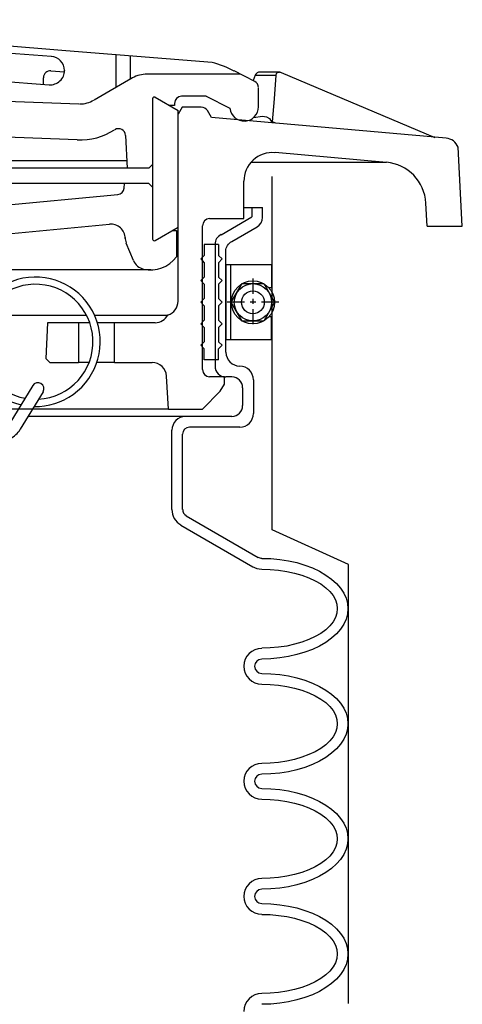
# Model space of a CAD drawing. Extents: x -285 to 5863, y 308 to 3178.
# Tile 170 of 256: x 456.68 to 460.53, y 978.25 to 986.81. Entities that reach past the tile are written whole.
import ezdxf

# ---------------------------------------------------------------- set-up
doc = ezdxf.new("R2010")
doc.units = 0
doc.header["$MEASUREMENT"] = 0
doc.layers.get('DEFPOINTS').update_dxf_attribs({"linetype": 'CONTINUOUS'})
doc.layers.add('SPILL-BUCKET', color=1, linetype='CONTINUOUS')

msp = doc.modelspace()

# ---------------------------------------------------------------- linework, layer by layer
at = {"layer": 'DEFPOINTS', "linetype": 'Continuous'}
msp.add_lwpolyline([(459.542, 978.25216), (459.542, 982.07148), (458.87953, 982.37301), (458.87953, 985.44402)], dxfattribs=at)
at = {"layer": 'SPILL-BUCKET', "linetype": 'Continuous'}
for p, q in [((456.95726, 986.49029), (452.56891, 986.80907)), ((457.08307, 986.53827), (455.80899, 986.64595)), ((458.35714, 986.43698), (457.08307, 986.53827)), ((457.51806, 986.50308), (457.51806, 986.21842)), ((457.6428, 986.49242), (457.6428, 986.28985)), ((456.95406, 986.36555), (457.0724, 986.35702)), ((457.0724, 986.36874), (457.0724, 986.36661)), ((455.78767, 986.33143), (456.93807, 986.24294)), ((456.88689, 986.30478), (456.88582, 986.24614)), ((457.07347, 986.35702), (457.0724, 986.35702)), ((457.66413, 986.30264), (457.32935, 986.1086)), ((458.60129, 986.33569), (457.78887, 986.33569)), ((458.7271, 986.27172), (458.54905, 986.36342)), ((458.7303, 986.3261), (458.71217, 986.27919)), ((458.73669, 986.33569), (458.7303, 986.3261)), ((458.7303, 986.3261), (458.91261, 986.3261)), ((458.74736, 986.34636), (458.73669, 986.33569)), ((458.75908, 986.35169), (458.74736, 986.34636)), ((458.76868, 986.35275), (458.75908, 986.35169)), ((458.94033, 986.35275), (458.76868, 986.35275)), ((458.89982, 986.12139), (458.91261, 986.3261)), ((458.91261, 986.3261), (458.91688, 986.33996)), ((458.91688, 986.33996), (458.92541, 986.34849)), ((458.92541, 986.34849), (458.93287, 986.35169)), ((458.93287, 986.35169), (458.94033, 986.35275)), ((458.94566, 986.35275), (458.94033, 986.35275)), ((458.94566, 986.35275), (458.95206, 986.35275)), ((458.95206, 986.35275), (458.95739, 986.35062)), ((458.95739, 986.35062), (460.29543, 985.78449)), ((457.19501, 986.07555), (453.5178, 986.21202)), ((458.76015, 986.05209), (458.76015, 986.21415)), ((457.83685, 986.12139), (457.83685, 984.9017)), ((457.8603, 986.13525), (458.05968, 986.02011)), ((458.30489, 986.14272), (458.0906, 986.14272)), ((458.30489, 986.14272), (458.51067, 986.03823)), ((458.88063, 985.91989), (458.89982, 986.12139)), ((458.02876, 986.06169), (457.98611, 986.06169)), ((458.02876, 986.06169), (457.98611, 986.06169)), ((458.02876, 986.08088), (458.02876, 986.06169)), ((458.09593, 986.0489), (458.05968, 985.98706)), ((458.26118, 986.0489), (458.09593, 986.0489)), ((458.05968, 985.00405), (458.05968, 986.02011)), ((458.05968, 984.36008), (458.05968, 985.98706)), ((458.35074, 985.9572), (458.31556, 986.01798)), ((460.39139, 985.77915), (458.35074, 985.9572)), ((458.71644, 985.9572), (458.7932, 985.97)), ((458.7932, 985.97), (458.82945, 985.96467)), ((458.82945, 985.96467), (458.85504, 985.95081)), ((458.85504, 985.95081), (458.87956, 985.91136)), ((458.88063, 985.91989), (458.87956, 985.91136)), ((458.90941, 985.90816), (458.88063, 985.91989)), ((457.18329, 985.76316), (455.57977, 985.82287)), ((457.60336, 985.80261), (457.61828, 985.51901)), ((460.53319, 985.01471), (460.49801, 985.69919)), ((459.8743, 985.56805), (458.90408, 985.65335)), ((457.61508, 985.51901), (453.65853, 985.51901)), ((457.61508, 985.58085), (455.38786, 985.58085)), ((457.80593, 985.51901), (457.61508, 985.51901)), ((457.83685, 985.54993), (457.80593, 985.51901)), ((459.8743, 985.56805), (458.69298, 985.56805)), ((457.80593, 985.38361), (453.63401, 985.38361)), ((457.59056, 985.34416), (457.59376, 985.38361)), ((457.83685, 985.35162), (457.80593, 985.38361)), ((458.63221, 985.07975), (458.63221, 985.40386)), ((454.06261, 984.95927), (457.53619, 985.28978)), ((458.63221, 985.17464), (458.79427, 985.17464)), ((458.70044, 985.17464), (458.70044, 985.09361)), ((460.22613, 985.01471), (460.21654, 985.21409)), ((458.4339, 984.93901), (458.70044, 985.09361)), ((454.48055, 984.7471), (457.46262, 985.03177)), ((457.8603, 984.8889), (458.05968, 985.00405)), ((458.27291, 983.76623), (458.27291, 985.01684)), ((458.33475, 985.07975), (458.63221, 985.07975)), ((460.22613, 985.01471), (460.33168, 985.01471)), ((460.33168, 985.01471), (460.53319, 985.01471)), ((457.8603, 984.8889), (458.01276, 984.97633)), ((458.01276, 984.97633), (458.04475, 984.97633)), ((458.04475, 984.97633), (458.04475, 984.74604)), ((457.67159, 984.71405), (457.60869, 984.86651)), ((458.41258, 984.85265), (458.28784, 984.85265)), ((458.28784, 984.85265), (458.28784, 984.75883)), ((458.38166, 984.85585), (458.38166, 983.79608)), ((458.41258, 984.85265), (458.41258, 984.75883)), ((458.25692, 984.72791), (458.28784, 984.75883)), ((458.44456, 984.72791), (458.41258, 984.75883)), ((458.25692, 984.72791), (458.28784, 984.69593)), ((458.28784, 984.69593), (458.28784, 984.57118)), ((458.44456, 984.72791), (458.41258, 984.69593)), ((458.41258, 984.69593), (458.41258, 984.57118)), ((457.82192, 984.63302), (454.26731, 984.63302)), ((458.25692, 984.54027), (458.28784, 984.57118)), ((458.44456, 984.54027), (458.41258, 984.57118)), ((458.25692, 984.54027), (458.28784, 984.50828)), ((458.28784, 984.50828), (458.28784, 984.38354)), ((458.44456, 984.54027), (458.41258, 984.50828)), ((458.41258, 984.50828), (458.41258, 984.38354)), ((458.25692, 984.35262), (458.28784, 984.38354)), ((458.25692, 984.35262), (458.28784, 984.32063)), ((458.28784, 984.32063), (458.28784, 984.19589)), ((458.44456, 984.35262), (458.41258, 984.38354)), ((458.44456, 984.35262), (458.41258, 984.32063)), ((458.41258, 984.32063), (458.41258, 984.19589)), ((456.3762, 984.24067), (457.26218, 984.24067)), ((457.33255, 984.24067), (457.97225, 984.24067)), ((456.92421, 984.17244), (456.90821, 983.86325)), ((457.19288, 984.17244), (456.92421, 984.17244)), ((457.19288, 984.17244), (457.19288, 983.82913)), ((457.29203, 984.17244), (457.19288, 984.17244)), ((457.50633, 984.17244), (457.35814, 984.17244)), ((457.50633, 983.82913), (457.50633, 984.17244)), ((457.8603, 984.17244), (457.50633, 984.17244)), ((458.25692, 984.16497), (458.28784, 984.19589)), ((458.25692, 984.16497), (458.28784, 984.13299)), ((458.44456, 984.16497), (458.41258, 984.19589)), ((458.44456, 984.16497), (458.41258, 984.13299)), ((458.28784, 984.13299), (458.28784, 984.00825)), ((458.41258, 984.13299), (458.41258, 984.00825)), ((458.25692, 983.97733), (458.28784, 984.00825)), ((458.25692, 983.97733), (458.28784, 983.94534)), ((458.44456, 983.97733), (458.41258, 984.00825)), ((458.44456, 983.97733), (458.41258, 983.94534)), ((458.28784, 983.85152), (458.28784, 983.94534)), ((458.41258, 983.85152), (458.41258, 983.94534)), ((456.90821, 983.86325), (456.9434, 983.82913)), ((456.9434, 983.82913), (457.19288, 983.82913)), ((457.2867, 983.82913), (457.19288, 983.82913)), ((457.50633, 983.82913), (457.35281, 983.82913)), ((457.50633, 983.82913), (457.83471, 983.82913)), ((458.41258, 983.85152), (458.28784, 983.85152)), ((456.7952, 983.62762), (456.59689, 983.30138)), ((457.97545, 983.42185), (457.95946, 983.70972)), ((458.46269, 983.70332), (458.33475, 983.70332)), ((458.42644, 983.57751), (458.46269, 983.63935)), ((458.46269, 983.64148), (458.46269, 983.70332)), ((458.46269, 983.63935), (458.46269, 983.64148)), ((458.52773, 983.70226), (458.47548, 983.70226)), ((458.71537, 983.67667), (458.71537, 983.38454)), ((456.88476, 983.57325), (456.68645, 983.247)), ((458.27184, 983.42185), (458.42644, 983.57751)), ((458.62155, 983.60843), (458.62155, 983.45277)), ((457.90082, 983.42185), (447.16663, 983.42185)), ((457.97545, 983.42185), (452.53266, 983.42185)), ((457.97545, 983.42185), (458.27184, 983.42185)), ((458.12578, 983.35895), (456.75469, 983.35895)), ((458.52773, 983.35895), (458.12578, 983.35895)), ((458.0053, 982.54973), (458.0053, 983.23847)), ((458.09912, 982.54973), (458.09912, 983.20435)), ((458.59596, 983.26513), (458.15883, 983.26513)), ((458.13004, 982.49535), (458.75695, 982.13285)), ((458.08313, 982.41432), (458.71004, 982.05183)), ((458.78787, 982.12433), (458.86677, 982.12219)), ((458.86677, 982.12219), (458.9446, 982.11473)), ((458.9446, 982.11473), (459.02029, 982.103)), ((459.02029, 982.103), (459.09386, 982.08701)), ((459.09386, 982.08701), (459.16316, 982.06569)), ((458.78787, 982.0305), (458.86144, 982.02837)), ((458.86144, 982.02837), (458.93393, 982.02197)), ((458.93393, 982.02197), (459.00537, 982.01131)), ((459.00537, 982.01131), (459.07254, 981.99639)), ((459.16316, 982.06569), (459.22926, 982.04116)), ((459.22926, 982.04116), (459.29004, 982.01238)), ((459.29004, 982.01238), (459.34548, 981.97933)), ((459.07254, 981.99639), (459.13757, 981.97826)), ((459.13757, 981.97826), (459.19728, 981.95587)), ((459.19728, 981.95587), (459.25272, 981.93028)), ((459.25272, 981.93028), (459.30176, 981.9015)), ((459.34548, 981.97933), (459.39559, 981.94414)), ((459.39559, 981.94414), (459.43823, 981.90576)), ((459.30176, 981.9015), (459.34441, 981.86951)), ((459.34441, 981.86951), (459.37959, 981.83646)), ((459.37959, 981.83646), (459.40838, 981.80021)), ((459.43823, 981.90576), (459.47342, 981.86525)), ((459.47342, 981.86525), (459.5022, 981.8226)), ((459.40838, 981.80021), (459.42864, 981.76289)), ((459.42864, 981.76289), (459.44037, 981.72558)), ((459.5022, 981.8226), (459.52246, 981.77782)), ((459.52246, 981.77782), (459.53419, 981.73304)), ((459.44037, 981.72558), (459.44463, 981.6872)), ((459.44463, 981.6872), (459.44037, 981.64882)), ((459.53419, 981.73304), (459.53845, 981.6872)), ((459.53845, 981.6872), (459.53419, 981.64135)), ((459.53845, 981.6872), (459.53419, 981.64135)), ((459.40838, 981.57312), (459.37959, 981.53793)), ((459.42864, 981.61043), (459.40838, 981.57312)), ((459.44037, 981.64882), (459.42864, 981.61043)), ((459.52246, 981.59551), (459.5022, 981.55179)), ((459.52246, 981.59551), (459.5022, 981.55179)), ((459.53419, 981.64135), (459.52246, 981.59551)), ((459.53419, 981.64135), (459.52246, 981.59551)), ((459.34441, 981.50382), (459.30176, 981.47183)), ((459.37959, 981.53793), (459.34441, 981.50382)), ((459.47342, 981.50915), (459.43823, 981.46757)), ((459.47342, 981.50915), (459.43823, 981.46757)), ((459.5022, 981.55179), (459.47342, 981.50915)), ((459.5022, 981.55179), (459.47342, 981.50915)), ((459.19728, 981.41746), (459.13757, 981.39507)), ((459.25272, 981.44411), (459.19728, 981.41746)), ((459.30176, 981.47183), (459.25272, 981.44411)), ((459.39559, 981.42918), (459.34548, 981.394)), ((459.39559, 981.42918), (459.34548, 981.394)), ((459.43823, 981.46757), (459.39559, 981.42918)), ((459.43823, 981.46757), (459.39559, 981.42918)), ((458.86144, 981.34496), (458.78787, 981.34282)), ((458.93393, 981.35135), (458.86144, 981.34496)), ((459.00537, 981.36202), (458.93393, 981.35135)), ((459.07254, 981.37694), (459.00537, 981.36202)), ((459.13757, 981.39507), (459.07254, 981.37694)), ((459.22926, 981.33216), (459.16316, 981.30764)), ((459.22926, 981.33216), (459.16316, 981.30764)), ((459.29004, 981.36095), (459.22926, 981.33216)), ((459.29004, 981.36095), (459.22926, 981.33216)), ((459.34548, 981.394), (459.29004, 981.36095)), ((459.34548, 981.394), (459.29004, 981.36095)), ((458.86677, 981.25113), (458.78787, 981.249)), ((458.86677, 981.25113), (458.78787, 981.249)), ((458.9446, 981.2586), (458.86677, 981.25113)), ((458.9446, 981.2586), (458.86677, 981.25113)), ((459.02029, 981.27032), (458.9446, 981.2586)), ((459.02029, 981.27032), (458.9446, 981.2586)), ((459.09386, 981.28738), (459.02029, 981.27032)), ((459.09386, 981.28738), (459.02029, 981.27032)), ((459.16316, 981.30764), (459.09386, 981.28738)), ((459.16316, 981.30764), (459.09386, 981.28738)), ((458.78787, 981.12426), (458.86677, 981.12106)), ((458.86677, 981.12106), (458.9446, 981.11466)), ((458.9446, 981.11466), (459.02029, 981.10294)), ((459.02029, 981.10294), (459.09386, 981.08588)), ((459.09386, 981.08588), (459.16316, 981.06562)), ((459.16316, 981.06562), (459.22926, 981.04003)), ((458.78787, 981.03044), (458.86144, 981.0283)), ((458.86144, 981.0283), (458.93393, 981.02191)), ((458.93393, 981.02191), (459.00537, 981.01125)), ((459.00537, 981.01125), (459.07254, 980.99632)), ((459.07254, 980.99632), (459.13757, 980.97713)), ((459.13757, 980.97713), (459.19728, 980.95474)), ((459.22926, 981.04003), (459.29004, 981.01125)), ((459.29004, 981.01125), (459.34548, 980.97926)), ((459.34548, 980.97926), (459.39559, 980.94301)), ((459.19728, 980.95474), (459.25272, 980.92915)), ((459.25272, 980.92915), (459.30176, 980.90036)), ((459.30176, 980.90036), (459.34441, 980.86945)), ((459.39559, 980.94301), (459.43823, 980.90463)), ((459.43823, 980.90463), (459.47342, 980.86411)), ((459.34441, 980.86945), (459.37959, 980.83533)), ((459.37959, 980.83533), (459.40838, 980.80014)), ((459.40838, 980.80014), (459.42864, 980.76283)), ((459.47342, 980.86411), (459.5022, 980.82147)), ((459.5022, 980.82147), (459.52246, 980.77669)), ((459.42864, 980.76283), (459.44037, 980.72445)), ((459.44037, 980.72445), (459.44463, 980.68606)), ((459.52246, 980.77669), (459.53419, 980.73191)), ((459.53419, 980.73191), (459.53845, 980.68606)), ((459.44037, 980.64768), (459.42864, 980.6093)), ((459.44463, 980.68606), (459.44037, 980.64768)), ((459.53419, 980.64022), (459.52246, 980.59544)), ((459.53419, 980.64022), (459.52246, 980.59544)), ((459.53845, 980.68606), (459.53419, 980.64022)), ((459.53845, 980.68606), (459.53419, 980.64022)), ((459.40838, 980.57198), (459.37959, 980.5368)), ((459.42864, 980.6093), (459.40838, 980.57198)), ((459.5022, 980.55066), (459.47342, 980.50801)), ((459.5022, 980.55066), (459.47342, 980.50801)), ((459.52246, 980.59544), (459.5022, 980.55066)), ((459.52246, 980.59544), (459.5022, 980.55066)), ((459.30176, 980.47176), (459.25272, 980.44298)), ((459.34441, 980.50268), (459.30176, 980.47176)), ((459.37959, 980.5368), (459.34441, 980.50268)), ((459.43823, 980.4675), (459.39559, 980.42912)), ((459.43823, 980.4675), (459.39559, 980.42912)), ((459.47342, 980.50801), (459.43823, 980.4675)), ((459.47342, 980.50801), (459.43823, 980.4675)), ((459.07254, 980.37581), (459.00537, 980.36088)), ((459.13757, 980.395), (459.07254, 980.37581)), ((459.19728, 980.41739), (459.13757, 980.395)), ((459.25272, 980.44298), (459.19728, 980.41739)), ((459.34548, 980.39287), (459.29004, 980.36088)), ((459.34548, 980.39287), (459.29004, 980.36088)), ((459.39559, 980.42912), (459.34548, 980.39287)), ((459.39559, 980.42912), (459.34548, 980.39287)), ((458.86144, 980.34382), (458.78787, 980.34169)), ((458.93393, 980.35022), (458.86144, 980.34382)), ((459.00537, 980.36088), (458.93393, 980.35022)), ((459.09386, 980.28625), (459.02029, 980.26919)), ((459.09386, 980.28625), (459.02029, 980.26919)), ((459.16316, 980.30651), (459.09386, 980.28625)), ((459.16316, 980.30651), (459.09386, 980.28625)), ((459.22926, 980.3321), (459.16316, 980.30651)), ((459.22926, 980.3321), (459.16316, 980.30651)), ((459.29004, 980.36088), (459.22926, 980.3321)), ((459.29004, 980.36088), (459.22926, 980.3321)), ((458.86677, 980.25107), (458.78787, 980.24787)), ((458.86677, 980.25107), (458.78787, 980.24787)), ((458.9446, 980.25746), (458.86677, 980.25107)), ((458.9446, 980.25746), (458.86677, 980.25107)), ((459.02029, 980.26919), (458.9446, 980.25746)), ((459.02029, 980.26919), (458.9446, 980.25746)), ((458.78787, 980.12313), (458.86677, 980.12099)), ((458.86677, 980.12099), (458.9446, 980.11353)), ((458.78787, 980.0293), (458.86144, 980.02717)), ((458.9446, 980.11353), (459.02029, 980.1018)), ((459.02029, 980.1018), (459.09386, 980.08474)), ((459.09386, 980.08474), (459.16316, 980.06449)), ((459.16316, 980.06449), (459.22926, 980.03997)), ((459.22926, 980.03997), (459.29004, 980.01011)), ((458.86144, 980.02717), (458.93393, 980.02077)), ((458.93393, 980.02077), (459.00537, 980.01011)), ((459.00537, 980.01011), (459.07254, 979.99519)), ((459.07254, 979.99519), (459.13757, 979.97706)), ((459.13757, 979.97706), (459.19728, 979.95467)), ((459.19728, 979.95467), (459.25272, 979.92802)), ((459.29004, 980.01011), (459.34548, 979.97813)), ((459.34548, 979.97813), (459.39559, 979.94294)), ((459.39559, 979.94294), (459.43823, 979.90456)), ((459.25272, 979.92802), (459.30176, 979.89923)), ((459.30176, 979.89923), (459.34441, 979.86831)), ((459.34441, 979.86831), (459.37959, 979.8342)), ((459.43823, 979.90456), (459.47342, 979.86298)), ((459.47342, 979.86298), (459.5022, 979.82033)), ((459.37959, 979.8342), (459.40838, 979.79901)), ((459.40838, 979.79901), (459.42864, 979.7617)), ((459.5022, 979.82033), (459.52246, 979.77662)), ((459.52246, 979.77662), (459.53419, 979.73078)), ((459.42864, 979.7617), (459.44037, 979.72331)), ((459.44037, 979.72331), (459.44463, 979.68493)), ((459.53419, 979.73078), (459.53845, 979.68493)), ((459.42864, 979.60923), (459.40838, 979.57192)), ((459.44037, 979.64655), (459.42864, 979.60923)), ((459.44463, 979.68493), (459.44037, 979.64655)), ((459.53419, 979.63909), (459.52246, 979.59431)), ((459.53419, 979.63909), (459.52246, 979.59431)), ((459.53845, 979.68493), (459.53419, 979.63909)), ((459.53845, 979.68493), (459.53419, 979.63909)), ((459.37959, 979.53567), (459.34441, 979.50262)), ((459.40838, 979.57192), (459.37959, 979.53567)), ((459.5022, 979.54953), (459.47342, 979.50688)), ((459.5022, 979.54953), (459.47342, 979.50688)), ((459.52246, 979.59431), (459.5022, 979.54953)), ((459.52246, 979.59431), (459.5022, 979.54953)), ((459.25272, 979.44184), (459.19728, 979.41626)), ((459.30176, 979.47063), (459.25272, 979.44184)), ((459.34441, 979.50262), (459.30176, 979.47063)), ((459.43823, 979.46637), (459.39559, 979.42798)), ((459.43823, 979.46637), (459.39559, 979.42798)), ((459.47342, 979.50688), (459.43823, 979.46637)), ((459.47342, 979.50688), (459.43823, 979.46637)), ((458.86144, 979.34376), (458.78787, 979.34162)), ((458.93393, 979.35015), (458.86144, 979.34376)), ((459.00537, 979.36082), (458.93393, 979.35015)), ((459.07254, 979.37574), (459.00537, 979.36082)), ((459.13757, 979.39387), (459.07254, 979.37574)), ((459.19728, 979.41626), (459.13757, 979.39387)), ((459.29004, 979.35975), (459.22926, 979.33096)), ((459.29004, 979.35975), (459.22926, 979.33096)), ((459.34548, 979.3928), (459.29004, 979.35975)), ((459.34548, 979.3928), (459.29004, 979.35975)), ((459.39559, 979.42798), (459.34548, 979.3928)), ((459.39559, 979.42798), (459.34548, 979.3928)), ((459.02029, 979.26912), (458.9446, 979.2574)), ((459.02029, 979.26912), (458.9446, 979.2574)), ((459.09386, 979.28512), (459.02029, 979.26912)), ((459.09386, 979.28512), (459.02029, 979.26912)), ((459.16316, 979.30644), (459.09386, 979.28512)), ((459.16316, 979.30644), (459.09386, 979.28512)), ((459.22926, 979.33096), (459.16316, 979.30644)), ((459.22926, 979.33096), (459.16316, 979.30644)), ((458.86677, 979.24993), (458.78787, 979.2478)), ((458.86677, 979.24993), (458.78787, 979.2478)), ((458.9446, 979.2574), (458.86677, 979.24993)), ((458.9446, 979.2574), (458.86677, 979.24993)), ((458.78787, 979.12199), (458.86677, 979.11986)), ((458.86677, 979.11986), (458.9446, 979.1124)), ((458.9446, 979.1124), (459.02029, 979.10067)), ((459.02029, 979.10067), (459.09386, 979.08468)), ((458.78787, 979.02817), (458.86144, 979.02604)), ((458.86144, 979.02604), (458.93393, 979.01964)), ((458.93393, 979.01964), (459.00537, 979.00898)), ((459.00537, 979.00898), (459.07254, 978.99405)), ((459.09386, 979.08468), (459.16316, 979.06335)), ((459.16316, 979.06335), (459.22926, 979.03883)), ((459.22926, 979.03883), (459.29004, 979.01005)), ((459.29004, 979.01005), (459.34548, 978.97699)), ((459.07254, 978.99405), (459.13757, 978.97593)), ((459.13757, 978.97593), (459.19728, 978.95354)), ((459.19728, 978.95354), (459.25272, 978.92795)), ((459.25272, 978.92795), (459.30176, 978.89916)), ((459.34548, 978.97699), (459.39559, 978.94181)), ((459.39559, 978.94181), (459.43823, 978.90343)), ((459.30176, 978.89916), (459.34441, 978.86718)), ((459.34441, 978.86718), (459.37959, 978.83413)), ((459.37959, 978.83413), (459.40838, 978.79788)), ((459.43823, 978.90343), (459.47342, 978.86292)), ((459.47342, 978.86292), (459.5022, 978.82027)), ((459.40838, 978.79788), (459.42864, 978.76056)), ((459.42864, 978.76056), (459.44037, 978.72325)), ((459.5022, 978.82027), (459.52246, 978.77549)), ((459.52246, 978.77549), (459.53419, 978.73071)), ((459.44037, 978.72325), (459.44463, 978.68487)), ((459.44463, 978.68487), (459.44037, 978.64542)), ((459.53419, 978.73071), (459.53845, 978.68487)), ((459.53845, 978.68487), (459.53419, 978.63902)), ((459.53845, 978.68487), (459.53419, 978.63902)), ((459.42864, 978.6081), (459.40838, 978.57078)), ((459.44037, 978.64542), (459.42864, 978.6081)), ((459.52246, 978.59317), (459.5022, 978.54946)), ((459.52246, 978.59317), (459.5022, 978.54946)), ((459.53419, 978.63902), (459.52246, 978.59317)), ((459.53419, 978.63902), (459.52246, 978.59317)), ((459.34441, 978.50148), (459.30176, 978.4695)), ((459.37959, 978.5356), (459.34441, 978.50148)), ((459.40838, 978.57078), (459.37959, 978.5356)), ((459.47342, 978.50681), (459.43823, 978.46523)), ((459.47342, 978.50681), (459.43823, 978.46523)), ((459.5022, 978.54946), (459.47342, 978.50681)), ((459.5022, 978.54946), (459.47342, 978.50681)), ((459.19728, 978.41512), (459.13757, 978.39273)), ((459.25272, 978.44071), (459.19728, 978.41512)), ((459.30176, 978.4695), (459.25272, 978.44071)), ((459.39559, 978.42685), (459.34548, 978.39167)), ((459.39559, 978.42685), (459.34548, 978.39167)), ((459.43823, 978.46523), (459.39559, 978.42685)), ((459.43823, 978.46523), (459.39559, 978.42685)), ((458.86144, 978.34262), (458.78787, 978.34049)), ((458.93393, 978.34902), (458.86144, 978.34262)), ((459.00537, 978.35968), (458.93393, 978.34902)), ((459.07254, 978.37461), (459.00537, 978.35968)), ((459.13757, 978.39273), (459.07254, 978.37461)), ((459.22926, 978.32983), (459.16316, 978.30531)), ((459.22926, 978.32983), (459.16316, 978.30531)), ((459.29004, 978.35862), (459.22926, 978.32983)), ((459.29004, 978.35862), (459.22926, 978.32983)), ((459.34548, 978.39167), (459.29004, 978.35862)), ((459.34548, 978.39167), (459.29004, 978.35862)), ((458.86677, 978.2488), (458.78787, 978.24667)), ((458.86677, 978.2488), (458.78787, 978.24667)), ((458.9446, 978.25626), (458.86677, 978.2488)), ((458.9446, 978.25626), (458.86677, 978.2488)), ((459.02029, 978.26799), (458.9446, 978.25626)), ((459.02029, 978.26799), (458.9446, 978.25626)), ((459.09386, 978.28398), (459.02029, 978.26799)), ((459.09386, 978.28398), (459.02029, 978.26799)), ((459.16316, 978.30531), (459.09386, 978.28398)), ((459.16316, 978.30531), (459.09386, 978.28398))]:
    msp.add_line(p, q, dxfattribs=at)
at = {"layer": 'SPILL-BUCKET', "color": 7, "linetype": 'Continuous'}
for p, q in [((458.516, 984.67673), (458.47548, 984.67673)), ((458.47548, 984.67673), (458.47548, 984.0253)), ((458.87316, 984.67673), (458.516, 984.67673)), ((458.516, 984.67673), (458.516, 984.0253)), ((458.87316, 984.67673), (458.87316, 984.47629)), ((458.52239, 984.35155), (458.61728, 984.51361)), ((458.61728, 984.51361), (458.80493, 984.51361)), ((458.71111, 984.55839), (458.71111, 984.42619)), ((458.71111, 984.55839), (458.71111, 984.42619)), ((458.80493, 984.51361), (458.89875, 984.35155)), ((458.87316, 984.47629), (458.85077, 984.47629)), ((458.63754, 984.35155), (458.48828, 984.35155)), ((458.63754, 984.35155), (458.48828, 984.35155)), ((458.61728, 984.18843), (458.52239, 984.35155)), ((458.73669, 984.35155), (458.68765, 984.35155)), ((458.73669, 984.35155), (458.68765, 984.35155)), ((458.71111, 984.38141), (458.71111, 984.33769)), ((458.71111, 984.38141), (458.71111, 984.33769)), ((458.93607, 984.35155), (458.7868, 984.35155)), ((458.93607, 984.35155), (458.7868, 984.35155)), ((458.89875, 984.35155), (458.80493, 984.18843)), ((458.71111, 984.29291), (458.71111, 984.16071)), ((458.71111, 984.29291), (458.71111, 984.16071)), ((458.87316, 984.22575), (458.85077, 984.22575)), ((458.87316, 984.0253), (458.87316, 984.22575)), ((458.80493, 984.18843), (458.61728, 984.18843)), ((458.516, 984.0253), (458.47548, 984.0253)), ((458.87316, 984.0253), (458.516, 984.0253))]:
    msp.add_line(p, q, dxfattribs=at)
at = {"layer": 'SPILL-BUCKET', "linetype": 'Continuous'}
msp.add_lwpolyline([(458.47548, 983.91656), (458.47548, 984.79715, -0.2678847), (458.52773, 984.88144), (458.74736, 985.00831, 0.2678847), (458.79427, 985.08952), (458.79427, 985.17464)], format="xyb", dxfattribs=at)
at = {"layer": 'SPILL-BUCKET', "color": 7, "linetype": 'Continuous'}
for radius in [0.18765, 0.16206, 0.09915]:
    msp.add_circle((458.71111, 984.35155), radius, dxfattribs=at)
at = {"layer": 'SPILL-BUCKET', "linetype": 'Continuous'}
for centre, radius, start, end in [((456.94766, 986.36555), 0.12474, 0.97932, 86.088428), ((456.94979, 986.30371), 0.06184, 86.054814, 179.01224), ((456.94766, 986.36768), 0.12474, 265.563526, 0), ((458.09273, 985.4721), 1.00007, 62.915831, 74.734168), ((457.78887, 986.08621), 0.24948, 90, 119.957199), ((458.70044, 986.21842), 0.05971, 0, 63.434949), ((457.20354, 986.3261), 0.24948, 270, 299.957199), ((457.85284, 986.12139), 0.01493, 59.743563, 180), ((458.0906, 986.08088), 0.06184, 90, 180), ((458.26118, 985.98706), 0.06184, 30.113733, 90), ((458.63541, 986.05209), 0.12474, 186.394398, 0), ((457.20354, 986.3261), 0.56294, 267.935202, 302.604593), ((457.54152, 985.79941), 0.06184, 2.960936, 122.319617), ((460.38073, 985.65441), 0.12474, 21.072727, 85.07289), ((458.88169, 985.40386), 0.24948, 85.093933, 180), ((459.84124, 985.19489), 0.37529, 2.935673, 85.100908), ((457.53086, 985.34949), 0.05971, 275.102165, 355.914383), ((457.47435, 984.90703), 0.12474, 0, 95.417022), ((458.33475, 985.01684), 0.06184, 90, 180), ((457.7249, 984.91449), 0.12474, 180, 202.166346), ((458.47548, 984.85585), 0.09382, 116.565051, 180), ((457.85284, 984.9017), 0.01493, 180, 300.256437), ((457.85284, 984.9017), 0.01493, 180, 300.256437), ((457.82192, 984.90916), 0.27614, 257.088109, 323.79373), ((457.7878, 984.76203), 0.12474, 202.166346, 257.152295), ((456.81972, 984.00825), 0.56294, 305.588181, 257.070529), ((456.81972, 984.00825), 0.50003, 91.953896, 259.432882), ((456.81972, 984.00825), 0.50003, 272.935673, 91.953896), ((457.93493, 984.36008), 0.12474, 287.500861, 0), ((457.8603, 984.29825), 0.12474, 270, 332.995909), ((458.59596, 983.91656), 0.11941, 180, 270), ((457.83471, 983.70332), 0.12474, 2.935673, 90), ((458.47548, 983.79608), 0.09382, 180, 270), ((458.59596, 983.67667), 0.11941, 0, 90), ((458.33475, 983.76623), 0.06184, 180, 270), ((456.83998, 983.5999), 0.05224, 329.23728, 149.23728), ((458.52773, 983.60843), 0.09382, 0, 90), ((456.81972, 984.00825), 0.56294, 268.804247, 305.588181), ((458.52773, 983.45277), 0.09382, 270, 0), ((458.59596, 983.38454), 0.11941, 270, 0), ((458.12578, 983.23847), 0.11941, 90, 180), ((456.50627, 983.35682), 0.2111, 295.787328, 328.886906), ((458.15883, 983.20435), 0.05971, 90, 180), ((458.16203, 982.54973), 0.15566, 180, 239.913495), ((458.16203, 982.54973), 0.06184, 180, 239.886267), ((458.78787, 982.18723), 0.06184, 237.680383, 270), ((458.78787, 982.18723), 0.15566, 238.161053, 270), ((458.78787, 981.1861), 0.15566, 90, 180), ((458.78787, 981.1861), 0.06184, 90, 180), ((458.78787, 981.1861), 0.15566, 180, 270), ((458.78787, 981.1861), 0.06184, 180, 270), ((458.78787, 980.18603), 0.15566, 90, 180), ((458.78787, 980.18603), 0.06184, 90, 180), ((458.78787, 980.18603), 0.15566, 180, 270), ((458.78787, 980.18603), 0.06184, 180, 270), ((458.78787, 979.1849), 0.15566, 90, 180), ((458.78787, 979.1849), 0.15566, 180, 270), ((458.78787, 979.1849), 0.06184, 90, 180), ((458.78787, 979.1849), 0.06184, 180, 270), ((458.78787, 978.18376), 0.15566, 90, 180)]:
    msp.add_arc(centre, radius, start, end, dxfattribs=at)

doc.saveas('drawing.dxf')
